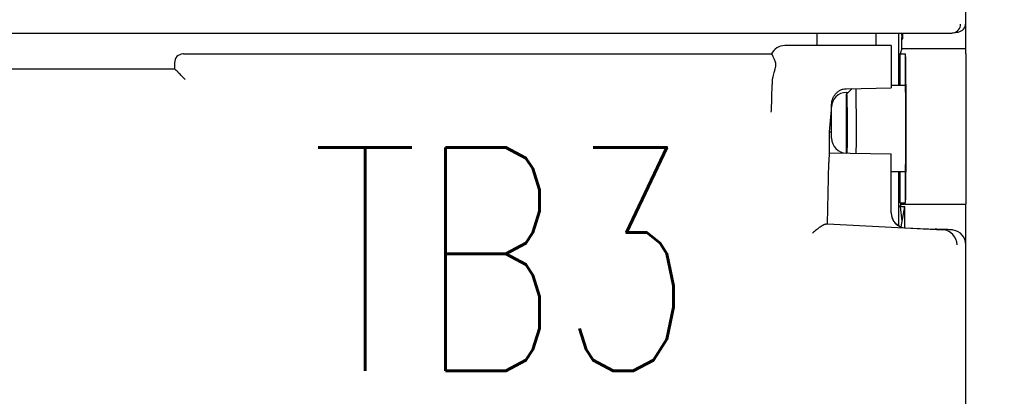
# Model space of a CAD drawing. Header units: millimetres. Extents: x 62 to 780, y -195 to 623.
# Tile 14 of 22: x 353 to 386, y 220 to 233. Entities that reach past the tile are written whole.
import ezdxf
from ezdxf import colors
from ezdxf.entities.mleader import LeaderData, LeaderLine
from ezdxf.math import Vec2, Vec3

# ---------------------------------------------------------------- set-up
doc = ezdxf.new("R2010")
doc.units = ezdxf.units.MM
doc.layers.get('0').update_dxf_attribs({"linetype": 'CONTINUOUS'})
for name, color, linetype in [('10', 3, 'CONTINUOUS'), ('11', 2, 'CONTINUOUS'), ('19', 2, 'CONTINUOUS')]:
    doc.layers.add(name, color=color, linetype=linetype)
doc.styles.add('STANDARD1', font='romans.shx', dxfattribs={"width": 0.7, "bigfont": 'extfont.shx'})

# ---------------------------------------------------------------- blocks, each defined once
blk = doc.blocks.new('_OPEN30')
at = {"color": 0, "linetype": 'ByBlock'}
for p, q in [((-1, 0.2679), (0, 0)), ((0, 0), (-1, -0.2679)), ((0, 0), (-1, 0))]:
    blk.add_line(p, q, dxfattribs=at)

msp = doc.modelspace()

# ---------------------------------------------------------------- linework, layer by layer
at = {"layer": '10'}
for p, q in [((379.55, 232.572), (379.55, 232.148)), ((381.55, 232.148), (381.55, 232.572)), ((382.3, 230.822), (382.3, 232.572)), ((382.436, 232.375), (382.4, 232.572)), ((382.403, 232.375), (382.416, 232.488)), ((382.403, 232.375), (382.436, 232.375)), ((382.403, 232.056), (382.403, 232.375)), ((382.436, 232.375), (382.436, 232.572)), ((382.05, 232.148), (378.478, 232.148)), ((382.05, 232.148), (382.05, 230.732)), ((382.403, 232.056), (382.348, 231.872)), ((382.403, 232.056), (384.25, 232.056)), ((384.25, 232.056), (384.25, 232.047)), ((384.55, 232.047), (384.25, 232.047)), ((358.3, 231.872), (358.285, 231.872)), ((358.3, 231.872), (378.03, 231.872)), ((378.031, 231.872), (378.03, 231.872)), ((382.348, 231.872), (382.528, 231.872)), ((382.348, 230.822), (382.348, 231.872)), ((382.528, 230.822), (382.528, 231.872)), ((382.528, 231.872), (382.528, 231.872)), ((384.55, 231.872), (384.55, 226.828)), ((343.1, 231.372), (358, 231.372)), ((358, 231.572), (358, 231.372)), ((358.054, 231.318), (358, 231.372)), ((358.358, 231.014), (358.211, 231.161)), ((378.115, 231.246), (378.091, 231.161)), ((378.05, 230.773), (378.05, 230.847)), ((380.541, 230.704), (382.05, 230.732)), ((380.735, 230.707), (380.55, 230.522)), ((382.05, 230.822), (382.528, 230.822)), ((380.541, 230.581), (380.609, 230.582)), ((380.55, 228.544), (380.55, 230.522)), ((379.978, 229.252), (380.05, 229.994)), ((380.05, 229.044), (380.05, 230.09)), ((379.978, 229.252), (380.05, 229.252)), ((379.978, 228.554), (379.978, 229.252)), ((379.978, 228.554), (382.05, 228.517)), ((382.05, 226.535), (382.05, 228.517)), ((379.914, 226.172), (379.953, 228.226)), ((382.05, 227.922), (382.528, 227.922)), ((382.3, 226.107), (382.3, 227.922)), ((382.348, 226.872), (382.348, 227.922)), ((382.528, 226.872), (382.528, 227.922)), ((382.3, 226.772), (382.361, 226.772)), ((382.3, 226.107), (382.3, 226.772)), ((382.348, 226.872), (382.528, 226.872)), ((382.348, 226.872), (382.361, 226.828)), ((382.361, 226.828), (384.55, 226.828)), ((382.361, 226.828), (382.361, 226.75)), ((382.361, 226.75), (382.506, 226.75)), ((382.416, 226.256), (382.361, 226.75)), ((382.381, 226.069), (382.506, 226.75)), ((382.506, 226.041), (382.506, 226.75)), ((382.528, 226.872), (382.528, 226.872)), ((384.55, 157.172), (384.55, 226.828)), ((379.913, 226.171), (379.914, 226.172)), ((379.914, 226.172), (383.783, 225.969)), ((382.524, 226.04), (383.019, 226.014)), ((383.542, 225.995), (383.52, 225.989)), ((383.866, 225.98), (383.575, 225.993))]:
    msp.add_line(p, q, dxfattribs=at)
for centre, radius, start, end in [((378.477, 231.648), 0.5, 89.9971, 153.4248), ((358.3, 231.572), 0.3, 92.7986, 179.986), ((380.562, 229.617), 1.087, 91.0921, 91.53), ((380.55, 230.081), 0.5, 91, 178.9469), ((380.55, 229.044), 0.5, 180, 269), ((383.757, 225.469), 0.5, 0.0495, 86.9383), ((384.049, 225.467), 0.503, 80.3056, 87.0389)]:
    msp.add_arc(centre, radius, start, end, dxfattribs=at)
for centre, major_axis, ratio, start_param, end_param in [((382.528, 229.372), (0, 2.5), 0.008727, -3.124139, -0.017453), ((378.55, 230.815), (-0.034, 0.796), 0.627571, 1.09492, 1.503524), ((382.528, 229.372), (0, 1.45), 0.008727, -3.141593, 0), ((379.978, 228.053), (0, 0.5), 0.052383, 0, 1.219481), ((382.55, 226.539), (0, 0.501), 0.998992, -4.703644, -3.193952), ((382.55, 226.535), (0, 0.501), 0.998992, 1.570796, 3.089233), ((379.414, 226.198), (0.5, -0.026), 0.056856, -0.407022, -0.053874), ((383.02, 226.015), (0.5, -0.026), 0.00292, -1.571748, -0.009148), ((383.842, 225.979), (0.3, -0.016), 0.002739, 2.671116, 3.13301), ((384.134, 225.965), (0.3, -0.016), 0.002739, 1.76794, 2.671116), ((384.049, 225.47), (0.501, 0), 0.99863, 0, 1.400904)]:
    msp.add_ellipse(centre, major_axis=major_axis, ratio=ratio, start_param=start_param, end_param=end_param, dxfattribs=at)
for points, knots in [([(378.031, 231.872), (378.032, 231.872), (378.035, 231.87), (378.041, 231.864), (378.049, 231.85), (378.06, 231.829), (378.074, 231.799), (378.089, 231.761), (378.108, 231.717), (378.129, 231.664), (378.146, 231.627), (378.154, 231.608)], [0, 0, 0, 0, 0.013599, 0.032518, 0.089182, 0.172598, 0.28331, 0.421443, 0.586975, 0.779838, 1, 1, 1, 1]), ([(378.154, 231.608), (378.164, 231.588), (378.171, 231.552), (378.171, 231.501), (378.164, 231.438), (378.145, 231.352), (378.125, 231.282), (378.115, 231.246)], [0, 0, 0, 0, 0.178971, 0.289221, 0.412694, 0.692059, 1, 1, 1, 1]), ([(358.063, 231.314), (358.061, 231.314), (358.058, 231.315), (358.055, 231.317), (358.054, 231.318)], [0, 0, 0, 0, 0.621283, 1, 1, 1, 1]), ([(358.211, 231.161), (358.194, 231.178), (358.169, 231.205), (358.139, 231.24), (358.119, 231.263), (358.101, 231.282), (358.086, 231.297), (358.075, 231.307), (358.067, 231.312), (358.064, 231.313), (358.063, 231.314)], [0, 0, 0, 0, 0.351146, 0.508664, 0.650258, 0.77288, 0.873541, 0.949628, 0.977989, 1, 1, 1, 1]), ([(378.025, 229.922), (378.028, 229.983), (378.035, 230.11), (378.043, 230.311), (378.048, 230.534), (378.05, 230.691), (378.05, 230.773)], [0, 0, 0, 0, 0.213367, 0.447323, 0.711312, 1, 1, 1, 1]), ([(380.051, 230.17), (380.052, 230.203), (380.059, 230.268), (380.084, 230.364), (380.126, 230.454), (380.183, 230.536), (380.255, 230.605), (380.339, 230.659), (380.433, 230.693), (380.5, 230.702), (380.533, 230.703)], [0, 0, 0, 0, 0.122968, 0.248224, 0.373315, 0.498471, 0.623738, 0.749094, 0.874517, 1, 1, 1, 1]), ([(380.858, 230.711), (380.859, 230.658), (380.862, 230.534), (380.865, 230.322), (380.868, 230.062), (380.87, 229.66), (380.87, 229.148), (380.868, 228.736), (380.866, 228.537)], [0, 0, 0, 0, 0.072269, 0.17162, 0.293105, 0.430673, 0.726181, 1, 1, 1, 1]), ([(380.55, 230.522), (380.55, 230.522), (380.551, 230.521), (380.551, 230.519), (380.552, 230.514), (380.553, 230.509), (380.554, 230.502), (380.555, 230.489), (380.556, 230.47), (380.557, 230.442), (380.559, 230.408), (380.56, 230.368), (380.561, 230.323), (380.562, 230.273), (380.564, 230.196), (380.566, 230.09), (380.567, 229.951), (380.569, 229.799), (380.569, 229.637), (380.57, 229.47), (380.57, 229.301), (380.569, 229.081), (380.568, 228.829), (380.565, 228.633), (380.564, 228.543)], [0, 0, 0, 0, 0.000549, 0.001807, 0.00384, 0.006659, 0.010263, 0.014651, 0.025754, 0.039911, 0.057047, 0.077067, 0.099864, 0.125311, 0.153268, 0.216085, 0.286935, 0.364259, 0.446356, 0.531421, 0.617583, 0.702947, 0.863832, 1, 1, 1, 1]), ([(380.05, 230.09), (380.05, 230.097), (380.05, 230.124), (380.051, 230.15), (380.051, 230.17)], [0, 0, 0, 0, 0.265109, 1, 1, 1, 1]), ([(379.872, 226.163), (379.866, 226.163), (379.852, 226.16), (379.822, 226.151), (379.78, 226.132), (379.725, 226.102), (379.665, 226.064), (379.602, 226.019), (379.514, 225.952), (379.448, 225.898), (379.404, 225.859)], [0, 0, 0, 0, 0.033586, 0.073038, 0.167822, 0.2804, 0.406932, 0.544339, 0.690213, 1, 1, 1, 1])]:
    msp.add_open_spline(points, degree=3, knots=knots, dxfattribs=at)
at = {"layer": '11'}
for p, q in [((384.55, 231.872), (384.55, 276.573)), ((384.127, 232.576), (384.299, 232.605)), ((317.022, 232.572), (384.078, 232.572))]:
    msp.add_line(p, q, dxfattribs=at)
for centre, radius, start, end in [((384.077, 232.872), 0.3, 279.4883, 0.0188), ((384.249, 232.901), 0.3, 279.4126, 359.9621), ((384.078, 232.87), 0.298, 270.0317, 279.4742)]:
    msp.add_arc(centre, radius, start, end, dxfattribs=at)

# ---------------------------------------------------------------- texts
at = {"layer": '19', "insert": (369.006, 224.986), "char_height": 7.5, "width": 1, "attachment_point": 5, "style": 'STANDARD1'}
msp.add_mtext('TB3', dxfattribs=at)

# ---------------------------------------------------------------- leaders
at = {"layer": '19'}
ml = msp.add_multileader_mtext('Standard', dxfattribs=at)
ml.set_content('\\A1;{\\Fromans,extfont|c128;\\W0.7;TB4}', color=256)
ml.set_leader_properties()
ml.set_arrow_properties(name='OPEN30')
ml.build(insert=Vec2(0, 0))
ml.multileader.update_dxf_attribs({"text_left_attachment_type": 6, "text_right_attachment_type": 6, "dogleg_length": 5.893, "arrow_head_size": 7})
ctx = ml.context
ctx.base_point, ctx.char_height, ctx.arrow_head_size, ctx.plane_origin = Vec3(408.406, 220.297), 7.5, 7, Vec3(449.821, 241.242)
ctx.left_attachment, ctx.right_attachment, ctx.text_align_type = 6, 6, 2
notes = []
notes.append((ctx, [(0, (1, 1, 0), (407.795, 220.297), (1, 0), 0.611, [(0, [(378.03, 203.911)], 0, [])])]))
ctx.mtext.insert, ctx.mtext.alignment, ctx.mtext.flow_direction = Vec3(423.906, 229.297), 3, 5
for ctx, leaders in notes:
    for number, flags, end, landing, length, lines in leaders:
        leader = LeaderData()
        leader.index, (leader.has_last_leader_line, leader.has_dogleg_vector, leader.attachment_direction) = number, flags
        leader.last_leader_point, leader.dogleg_vector, leader.dogleg_length = Vec3(end), Vec3(landing), length
        for number, points, colour, breaks in lines:
            line = LeaderLine()
            line.index, line.vertices, line.color, line.breaks = number, Vec3.list(points), colors.encode_raw_color(colour), breaks
            leader.lines.append(line)
        ctx.leaders.append(leader)

doc.saveas('drawing.dxf')
